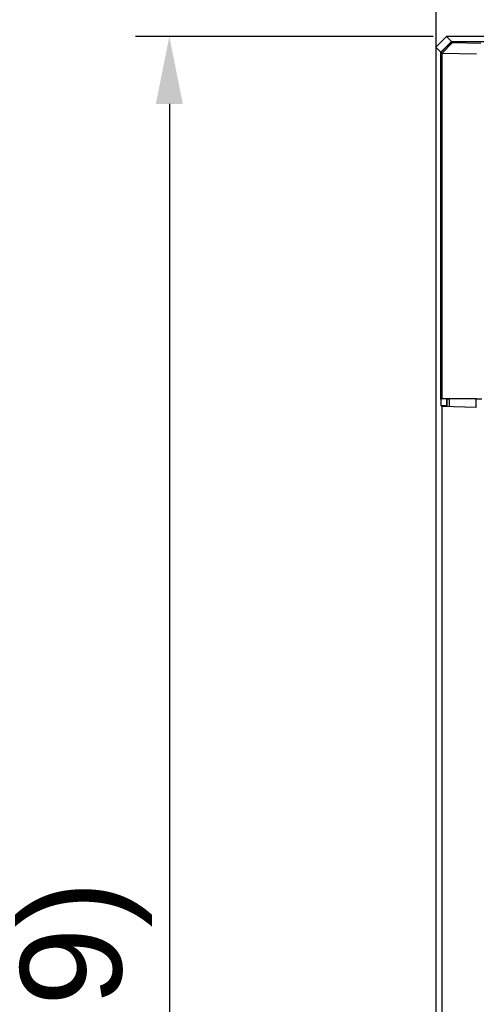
# Model space of a CAD drawing. Header units: millimetres. Extents: x 4414 to 5520, y -269 to 495.
# Tile 41 of 53: x 4917 to 4950, y 28 to 101. Entities that reach past the tile are written whole.
import ezdxf

# ---------------------------------------------------------------- set-up
doc = ezdxf.new("R2010")
doc.units = ezdxf.units.MM
doc.header["$LTSCALE"] = 23.1
doc.header["$PDMODE"] = 3
doc.header["$PDSIZE"] = 0.31
doc.layers.get('0').update_dxf_attribs({"linetype": 'CONTINUOUS'})
doc.layers.get('Defpoints').update_dxf_attribs({"linetype": 'CONTINUOUS'})
doc.styles.get("Standard").update_dxf_attribs({"font": 'arial.ttf'})
doc.dimstyles.new('DIMSTYLE_2$0', dxfattribs={"dimtxt": 2.5, "dimasz": 3, "dimexe": 0.18, "dimexo": 0.0625, "dimgap": 0.09, "dimtad": 1, "dimdec": 0, "dimdsep": 46, "dimtxsty": 'Standard', "dimblk": '_FILLED', "dimcen": 0.09, "dimadec": 0, "dimazin": 0, "dimtp": 0.01, "dimtm": 0.01, "dimtfac": 1, "dimtdec": 0, "dimtofl": 0, "dimtmove": 0, "dimatfit": 3, "dimldrblk": '_FILLED', "dimfxl": 0, "dimtolj": 1, "dimarcsym": 0})

# ---------------------------------------------------------------- blocks, each defined once
blk = doc.blocks.new('_FILLED')
at = {"color": 0, "linetype": 'ByBlock'}
blk.add_solid([(0, 0), (-1, 0.2), (-1, -0.2)], dxfattribs=at)
blk = doc.blocks.new('*D137')
at = {"color": 0, "linetype": 'Continuous', "lineweight": -2}
for p, q in [((4947.278, 99.624), (4925.234, 99.624)), ((4927.734, 94.624), (4927.734, -65.376)), ((4947.278, -70.376), (4925.234, -70.376))]:
    blk.add_line(p, q, dxfattribs=at)
at = {"layer": 'Defpoints', "color": 0, "linetype": 'Continuous'}
for p in [(4948.278, 99.624), (4927.734, -70.376), (4948.278, -70.376)]:
    blk.add_point(p, dxfattribs=at)
at = {"color": 0, "linetype": 'Continuous', "lineweight": -2, "xscale": 5, "yscale": 5, "zscale": 5}
for p, rotation in [((4927.734, 99.624), 90), ((4927.734, -70.376), 270)]:
    blk.add_blockref('_FILLED', p, dxfattribs=dict(at, rotation=rotation))
at = {"color": 0, "linetype": 'Continuous', "insert": (4921.568, 14.624), "char_height": 7.5, "attachment_point": 5, "rotation": 90}
blk.add_mtext('\\A1;170(6.69)', dxfattribs=at)

msp = doc.modelspace()

# ---------------------------------------------------------------- linework, layer by layer
at = {"color": 0, "linetype": 'Continuous'}
for p, q in [((4947.477, 104.124), (4947.477, 98.824)), ((4947.477, 98.824), (4948.278, 99.624)), ((4948.644, 99.258), (4948.278, 99.624)), ((4969.752, 99.624), (4948.278, 99.624)), ((4947.477, 98.824), (4947.477, -69.576)), ((4947.844, 98.457), (4947.477, 98.824)), ((4947.844, 98.457), (4948.644, 99.258)), ((4947.857, 98.444), (4948.657, 99.244)), ((4948.714, 99.187), (4947.937, 98.393)), ((4948.644, 99.258), (4988.31, 99.258)), ((4948.714, 99.187), (4948.657, 99.244)), ((4948.657, 99.244), (4988.297, 99.244)), ((4948.714, 99.187), (4950.813, 99.134)), ((4947.844, 98.457), (4947.844, 72.255)), ((4947.857, 72.742), (4947.857, 98.444)), ((4947.923, 98.379), (4947.857, 98.444)), ((4947.937, 98.393), (4947.923, 98.379)), ((4947.923, 98.379), (4947.923, 72.747)), ((4947.937, 98.393), (4950.488, 98.328)), ((4947.857, 72.742), (4947.923, 72.747)), ((4950.488, 72.751), (4947.923, 72.747)), ((4948.312, 72.746), (4948.257, 72.742)), ((4948.257, 72.742), (4948.257, 72.242)), ((4948.312, 72.188), (4948.312, 72.746)), ((4948.312, 72.746), (4948.315, 72.746)), ((4948.315, 72.746), (4948.336, 72.746)), ((4948.336, 72.746), (4948.425, 72.746)), ((4948.425, 72.746), (4948.493, 72.747)), ((4950.476, 72.75), (4948.493, 72.747)), ((4948.493, 72.177), (4948.493, 72.747)), ((4950.476, 72.126), (4950.476, 72.75)), ((4950.476, 72.75), (4950.895, 72.75)), ((4947.923, 72.177), (4947.844, 72.255)), ((4947.844, 72.255), (4948.257, 72.255)), ((4947.923, 72.177), (4947.923, -69.13)), ((4950.488, 72.111), (4947.923, 72.177)), ((4948.312, 72.188), (4948.257, 72.242))]:
    msp.add_line(p, q, dxfattribs=at)

# ---------------------------------------------------------------- dimensions: what is measured, and where the dimension line sits
dim = msp.add_linear_dim(base=(4927.734, -70.376), p1=(4948.278, 99.624), p2=(4948.278, -70.376), angle=270, text='<>(6.69)', dimstyle='DIMSTYLE_2$0', override={"dimscale": 2.5, "dimtxt": 3, "dimasz": 2, "dimexe": 1, "dimexo": 0.4, "dimgap": 0.5, "dimtad": 3, "dimdec": 2}, dxfattribs=at)
dim.commit()
dim.dimension.update_dxf_attribs({"geometry": '*D137', "text_midpoint": (4927.734, 14.624), "dimtype": 160})

doc.saveas('drawing.dxf')
